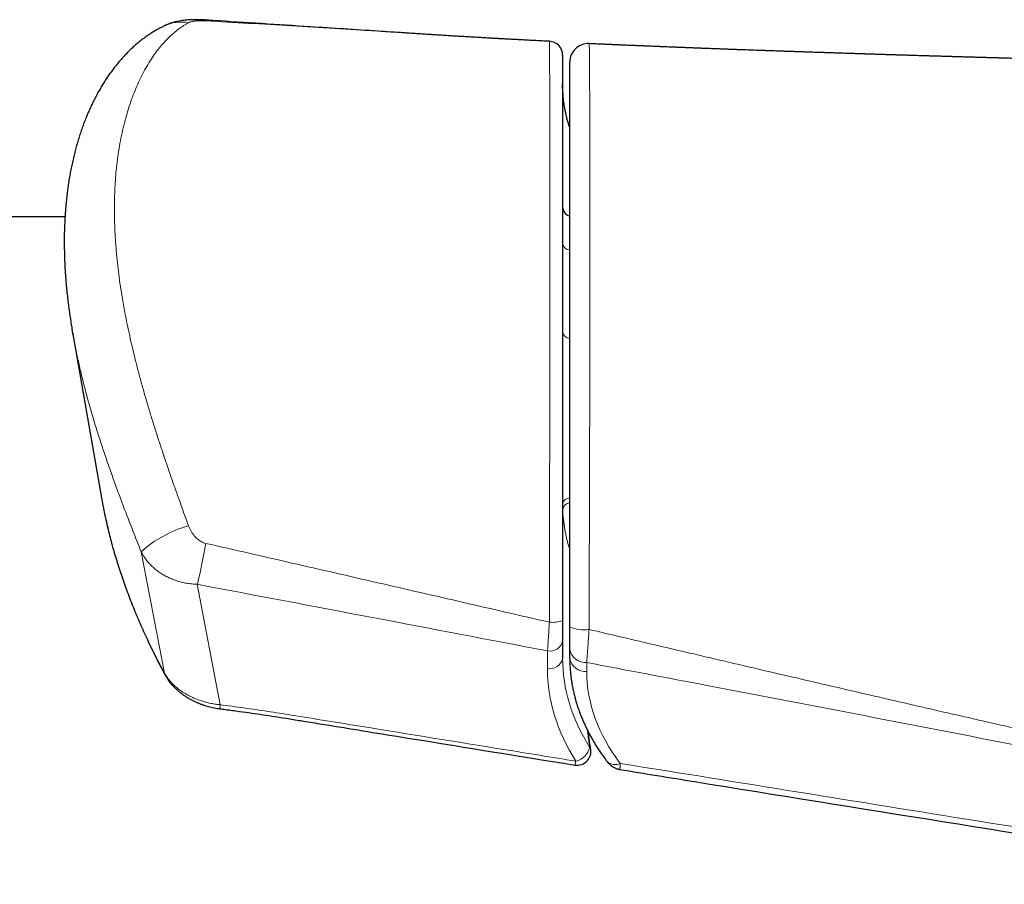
# Model space of a CAD drawing. Header units: millimetres. Extents: x 8 to 732, y 12 to 407.
# Tile 46 of 63: x 468 to 489, y 389 to 407. Entities that reach past the tile are written whole.
import ezdxf

# ---------------------------------------------------------------- set-up
doc = ezdxf.new("R2010")
doc.units = ezdxf.units.MM

msp = doc.modelspace()

# ---------------------------------------------------------------- linework, layer by layer
at = {"color": 7, "linetype": 'Continuous', "lineweight": 30}
for p, q in [((476.65, 407.089), (476.477, 407.1)), ((479.479, 406.927), (479.479, 406.928)), ((480.337, 406.877), (480.337, 406.877)), ((469.031, 403.142), (273.131, 403.142)), ((469.205, 400.593), (469.184, 400.711)), ((469.194, 400.654), (469.819, 397.083)), ((479.764, 393.996), (479.764, 393.619)), ((479.918, 393.624), (479.918, 393.816))]:
    msp.add_line(p, q, dxfattribs=at)
at = {"color": 252, "linetype": 'Continuous', "lineweight": 0}
for p, q in [((471.176, 393.307), (470.674, 395.923)), ((471.885, 395.221), (472.38, 392.625)), ((479.437, 393.408), (479.437, 393.785)), ((480.283, 393.535), (480.283, 393.343))]:
    msp.add_line(p, q, dxfattribs=at)
for centre, radius, start, end in [((471.538, 406.48), 0.862, 79.5126, 115.4566), ((472.031, 407.341), 0.0467, 36.5191, 83.5265), ((479.929, 402.597), 0.168, 190.1797, 266.3499), ((479.929, 400.687), 0.168, 190.1797, 266.3499), ((479.925, 396.92), 0.165, 92.2844, 167.6454), ((479.934, 396.806), 0.171, 95.3992, 169.8685), ((482.996, 396.959), 3.233, 182.1918, 197.7213), ((472.354, 394.067), 2.503, 105.2543, 132.1374), ((459.267, 398.311), 12.991, 346.2401, 350.2143), ((479.541, 395.154), 0.753, 265.1863, 287.1962), ((480.229, 395.116), 0.875, 249.2036, 276.9175), ((479.494, 394.055), 0.276, 258.2341, 347.6098), ((480.258, 393.879), 0.345, 190.4211, 274.2258), ((479.494, 393.678), 0.276, 258.2341, 347.6098), ((480.258, 393.687), 0.345, 190.4211, 274.2258), ((471.292, 393.324), 0.118, 188.1151, 208.2545), ((470.399, 392.869), 1.996, 350.4641, 352.9636), ((479.969, 391.787), 0.386, 281.8918, 348.4584), ((480.292, 391.651), 0.0802, 9.2557, 47.1709), ((479.707, 391.451), 0.344, 338.4232, 353.0427), ((480.894, 391.582), 0.249, 227.299, 297.1238)]:
    msp.add_arc(centre, radius, start, end, dxfattribs=at)
at = {"color": 7, "linetype": 'Continuous', "lineweight": 30}
for centre, radius, start, end in [((479.464, 406.628), 0.3, 0.0035, 87.1489), ((480.318, 406.478), 0.4, 87.3958, 179.9889), ((479.964, 403.358), 0.2, 180, 256.8045), ((480.074, 391.62), 0.3, 270, 8.3072), ((480.074, 391.62), 0.3, 260.8048, 270)]:
    msp.add_arc(centre, radius, start, end, dxfattribs=at)
at = {"color": 252, "linetype": 'Continuous', "lineweight": 0}
for centre, major_axis, ratio, start_param, end_param in [((486.064, 406.424), (6.274, 0.813), 0.701168, 3.050961, 3.272349), ((486.064, 393.207), (6.274, -0.813), 0.701168, 3.232224, 3.665809), ((486.037, 392.996), (6.575, -0.814), 0.701687, 3.228252, 3.661837), ((485.829, 392.997), (5.525, -0.684), 0.701687, 3.228252, 3.745045)]:
    msp.add_ellipse(centre, major_axis=major_axis, ratio=ratio, start_param=start_param, end_param=end_param, dxfattribs=at)
at = {"color": 7, "linetype": 'Continuous', "lineweight": 30}
for points, knots in [([(472.037, 407.388), (472.031, 407.388), (472.01, 407.389), (471.973, 407.391), (471.925, 407.393), (471.876, 407.394), (471.826, 407.393), (471.772, 407.392), (471.716, 407.39), (471.655, 407.385), (471.591, 407.378), (471.529, 407.369), (471.47, 407.358), (471.415, 407.346), (471.364, 407.332), (471.314, 407.317), (471.266, 407.3), (471.219, 407.282), (471.186, 407.267), (471.169, 407.259), (471.167, 407.258)], [0, 0, 0, 0, 0.018042, 0.067589, 0.118629, 0.171202, 0.227261, 0.28661, 0.350396, 0.420199, 0.497627, 0.571796, 0.640612, 0.704881, 0.765807, 0.824393, 0.88139, 0.93734, 0.992616, 1, 1, 1, 1]), ([(475.773, 407.146), (475.29, 407.178), (474.106, 407.255), (472.861, 407.335), (472.098, 407.383), (472.036, 407.387)], [0, 0, 0, 0, 0.3880885, 0.9501861, 1, 1, 1, 1]), ([(471.168, 407.258), (471.148, 407.248), (471.104, 407.227), (471.035, 407.19), (470.962, 407.148), (470.889, 407.103), (470.818, 407.055), (470.746, 407.005), (470.676, 406.951), (470.606, 406.895), (470.537, 406.836), (470.469, 406.774), (470.403, 406.711), (470.338, 406.644), (470.273, 406.575), (470.209, 406.502), (470.146, 406.426), (470.084, 406.347), (470.023, 406.265), (469.963, 406.181), (469.905, 406.094), (469.848, 406.005), (469.794, 405.913), (469.74, 405.82), (469.689, 405.723), (469.638, 405.624), (469.589, 405.522), (469.542, 405.418), (469.497, 405.311), (469.454, 405.202), (469.412, 405.091), (469.372, 404.978), (469.335, 404.862), (469.299, 404.745), (469.265, 404.625), (469.233, 404.504), (469.204, 404.381), (469.176, 404.255), (469.151, 404.128), (469.127, 403.999), (469.106, 403.87), (469.087, 403.738), (469.071, 403.605), (469.056, 403.469), (469.043, 403.332), (469.033, 403.193), (469.025, 403.053), (469.019, 402.912), (469.015, 402.771), (469.014, 402.627), (469.015, 402.482), (469.018, 402.335), (469.023, 402.188), (469.03, 402.039), (469.04, 401.89), (469.051, 401.739), (469.065, 401.588), (469.081, 401.436), (469.099, 401.284), (469.119, 401.13), (469.142, 400.974), (469.163, 400.835), (469.178, 400.748), (469.184, 400.713)], [0, 0, 0, 0, 0.010389, 0.023527, 0.036799, 0.050214, 0.063778, 0.077499, 0.091381, 0.105429, 0.119648, 0.134041, 0.148611, 0.162749, 0.177562, 0.192644, 0.20797, 0.223507, 0.239218, 0.255066, 0.271011, 0.287015, 0.30304, 0.319006, 0.335553, 0.352073, 0.368697, 0.385425, 0.40226, 0.419202, 0.436252, 0.453413, 0.470688, 0.487993, 0.505342, 0.522756, 0.540237, 0.557787, 0.575408, 0.593103, 0.610876, 0.628108, 0.646004, 0.663946, 0.681912, 0.699882, 0.71783, 0.735737, 0.753585, 0.771348, 0.789569, 0.807631, 0.825687, 0.843739, 0.86179, 0.879844, 0.897901, 0.91597, 0.933637, 0.951794, 0.969926, 0.988013, 1, 1, 1, 1]), ([(476.65, 407.089), (476.546, 407.096), (476.257, 407.115), (475.968, 407.134), (475.783, 407.146)], [0, 0, 0, 0, 0.357605, 1, 1, 1, 1]), ([(479.479, 406.928), (479.464, 406.929), (479.4, 406.932), (479.29, 406.937), (479.155, 406.944), (479.03, 406.95), (478.916, 406.956), (478.814, 406.962), (478.724, 406.967), (478.643, 406.971), (478.578, 406.974), (478.525, 406.977), (478.485, 406.979), (478.451, 406.981), (478.422, 406.983), (478.4, 406.984), (478.383, 406.985), (478.371, 406.986), (478.359, 406.986), (478.346, 406.987), (478.327, 406.988), (478.304, 406.989), (478.274, 406.991), (478.24, 406.993), (478.196, 406.995), (478.144, 406.998), (478.085, 407.002), (478.026, 407.005), (477.968, 407.008), (477.888, 407.013), (477.787, 407.019), (477.666, 407.026), (477.55, 407.033), (477.449, 407.039), (477.363, 407.044), (477.291, 407.048), (477.22, 407.053), (477.153, 407.057), (477.091, 407.061), (477.039, 407.064), (476.998, 407.067), (476.963, 407.069), (476.923, 407.072), (476.877, 407.075), (476.823, 407.078), (476.747, 407.083), (476.651, 407.089), (476.555, 407.096), (476.497, 407.099), (476.477, 407.101)], [0, 0, 0, 0, 0.014932, 0.063816, 0.109024, 0.150576, 0.188488, 0.222199, 0.25243, 0.279196, 0.302507, 0.317873, 0.331266, 0.342689, 0.352146, 0.359638, 0.365168, 0.369161, 0.371929, 0.376376, 0.382576, 0.390529, 0.400233, 0.411686, 0.424887, 0.443937, 0.463894, 0.483557, 0.502928, 0.522009, 0.563568, 0.60373, 0.642533, 0.67996, 0.704581, 0.728598, 0.752038, 0.774929, 0.796142, 0.814212, 0.826208, 0.83707, 0.850048, 0.865486, 0.883381, 0.903727, 0.94201, 0.979604, 1, 1, 1, 1]), ([(507.048, 406.154), (507.02, 406.155), (506.96, 406.156), (506.868, 406.158), (506.772, 406.16), (506.678, 406.161), (506.585, 406.163), (506.495, 406.165), (506.406, 406.167), (506.325, 406.169), (506.252, 406.17), (506.187, 406.171), (506.125, 406.173), (506.064, 406.174), (506.006, 406.175), (505.95, 406.176), (505.897, 406.177), (505.855, 406.178), (505.825, 406.179), (505.806, 406.179), (505.789, 406.179), (505.77, 406.18), (505.746, 406.18), (505.714, 406.181), (505.675, 406.182), (505.627, 406.183), (505.57, 406.184), (505.508, 406.185), (505.445, 406.186), (505.343, 406.188), (505.206, 406.191), (505.038, 406.195), (504.897, 406.198), (504.783, 406.2), (504.692, 406.202), (504.607, 406.204), (504.529, 406.205), (504.461, 406.207), (504.408, 406.208), (504.369, 406.208), (504.342, 406.209), (504.318, 406.209), (504.297, 406.21), (504.28, 406.21), (504.262, 406.211), (504.241, 406.211), (504.204, 406.212), (504.152, 406.213), (504.084, 406.214), (504.009, 406.216), (503.927, 406.218), (503.84, 406.219), (503.747, 406.221), (503.65, 406.223), (503.556, 406.225), (503.464, 406.227), (503.377, 406.229), (503.287, 406.231), (503.205, 406.233), (503.134, 406.234), (503.077, 406.235), (503.03, 406.236), (502.991, 406.237), (502.959, 406.238), (502.93, 406.238), (502.899, 406.239), (502.862, 406.24), (502.822, 406.241), (502.777, 406.242), (502.721, 406.243), (502.652, 406.244), (502.569, 406.246), (502.481, 406.248), (502.39, 406.25), (502.209, 406.254), (502.036, 406.257), (501.873, 406.261), (501.811, 406.262), (501.757, 406.263), (501.711, 406.264), (501.674, 406.265), (501.645, 406.266), (501.621, 406.266), (501.596, 406.267), (501.565, 406.267), (501.524, 406.268), (501.475, 406.269), (501.417, 406.271), (501.337, 406.272), (501.239, 406.274), (501.131, 406.277), (501.031, 406.279), (500.94, 406.281), (500.854, 406.283), (500.783, 406.284), (500.726, 406.285), (500.683, 406.286), (500.638, 406.287), (500.594, 406.288), (500.555, 406.289), (500.524, 406.29), (500.501, 406.29), (500.484, 406.291), (500.469, 406.291), (500.451, 406.291), (500.425, 406.292), (500.39, 406.293), (500.347, 406.294), (500.295, 406.295), (500.236, 406.296), (500.174, 406.298), (500.09, 406.299), (499.989, 406.302), (499.874, 406.304), (499.768, 406.306), (499.671, 406.309), (499.583, 406.311), (499.5, 406.312), (499.423, 406.314), (499.352, 406.316), (499.296, 406.317), (499.253, 406.318), (499.218, 406.319), (499.179, 406.32), (499.133, 406.321), (499.079, 406.322), (499.017, 406.323), (498.949, 406.325), (498.878, 406.326), (498.805, 406.328), (498.732, 406.329), (498.657, 406.331), (498.579, 406.333), (498.498, 406.335), (498.417, 406.337), (498.339, 406.338), (498.266, 406.34), (498.203, 406.341), (498.151, 406.343), (498.112, 406.343), (498.083, 406.344), (498.058, 406.345), (498.027, 406.345), (497.989, 406.346), (497.945, 406.347), (497.874, 406.349), (497.779, 406.351), (497.668, 406.354), (497.566, 406.356), (497.474, 406.358), (497.389, 406.36), (497.313, 406.362), (497.252, 406.363), (497.203, 406.364), (497.164, 406.365), (497.125, 406.366), (497.083, 406.367), (497.032, 406.368), (496.97, 406.37), (496.895, 406.371), (496.811, 406.373), (496.719, 406.375), (496.615, 406.378), (496.525, 406.38), (496.45, 406.382), (496.394, 406.383), (496.338, 406.384), (496.284, 406.386), (496.237, 406.387), (496.203, 406.388), (496.18, 406.388), (496.164, 406.388), (496.148, 406.389), (496.13, 406.389), (496.108, 406.39), (496.078, 406.39), (496.041, 406.391), (495.996, 406.392), (495.949, 406.394), (495.902, 406.395), (495.855, 406.396), (495.79, 406.397), (495.707, 406.399), (495.623, 406.401), (495.557, 406.403), (495.508, 406.404), (495.458, 406.405), (495.409, 406.406), (495.359, 406.408), (495.31, 406.409), (495.268, 406.41), (495.235, 406.411), (495.212, 406.411), (495.193, 406.412), (495.176, 406.412), (495.154, 406.412), (495.126, 406.413), (495.089, 406.414), (495.044, 406.415), (494.992, 406.416), (494.888, 406.419), (494.735, 406.423), (494.583, 406.426), (494.483, 406.429), (494.437, 406.43), (494.4, 406.431), (494.368, 406.432), (494.338, 406.432), (494.304, 406.433), (494.26, 406.434), (494.206, 406.436), (494.147, 406.437), (494.088, 406.438), (494.029, 406.44), (493.965, 406.441), (493.894, 406.443), (493.815, 406.445), (493.736, 406.447), (493.657, 406.449), (493.589, 406.451), (493.535, 406.452), (493.495, 406.453), (493.458, 406.454), (493.417, 406.455), (493.371, 406.456), (493.313, 406.458), (493.249, 406.459), (493.178, 406.461), (493.105, 406.463), (493.04, 406.465), (492.983, 406.466), (492.935, 406.467), (492.884, 406.468), (492.832, 406.47), (492.784, 406.471), (492.745, 406.472), (492.716, 406.473), (492.696, 406.473), (492.679, 406.474), (492.664, 406.474), (492.651, 406.474), (492.636, 406.475), (492.615, 406.475), (492.587, 406.476), (492.551, 406.477), (492.511, 406.478), (492.47, 406.479), (492.416, 406.48), (492.351, 406.482), (492.276, 406.484), (492.209, 406.486), (492.149, 406.487), (492.095, 406.489), (492.047, 406.49), (492.005, 406.491), (491.968, 406.492), (491.936, 406.493), (491.905, 406.494), (491.861, 406.495), (491.803, 406.496), (491.728, 406.498), (491.644, 406.5), (491.551, 406.503), (491.451, 406.506), (491.349, 406.508), (491.247, 406.511), (491.147, 406.514), (491.045, 406.516), (490.942, 406.519), (490.848, 406.522), (490.766, 406.524), (490.701, 406.525), (490.646, 406.527), (490.6, 406.528), (490.559, 406.529), (490.513, 406.531), (490.458, 406.532), (490.39, 406.534), (490.312, 406.536), (490.203, 406.539), (490.066, 406.543), (489.903, 406.547), (489.738, 406.552), (489.607, 406.555), (489.512, 406.558), (489.456, 406.56), (489.407, 406.561), (489.365, 406.562), (489.332, 406.563), (489.307, 406.564), (489.29, 406.564), (489.276, 406.565), (489.264, 406.565), (489.248, 406.566), (489.225, 406.566), (489.196, 406.567), (489.16, 406.568), (489.118, 406.569), (489.069, 406.571), (488.995, 406.573), (488.9, 406.575), (488.794, 406.579), (488.699, 406.581), (488.615, 406.584), (488.535, 406.586), (488.469, 406.588), (488.415, 406.589), (488.375, 406.591), (488.333, 406.592), (488.293, 406.593), (488.255, 406.594), (488.225, 406.595), (488.201, 406.596), (488.184, 406.596), (488.167, 406.597), (488.147, 406.597), (488.119, 406.598), (488.081, 406.599), (488.031, 406.601), (487.974, 406.602), (487.913, 406.604), (487.85, 406.606), (487.788, 406.608), (487.719, 406.61), (487.644, 406.612), (487.563, 406.615), (487.484, 406.617), (487.408, 406.619), (487.337, 406.622), (487.274, 406.623), (487.221, 406.625), (487.177, 406.626), (487.143, 406.627), (487.112, 406.628), (487.079, 406.629), (487.04, 406.631), (486.996, 406.632), (486.95, 406.633), (486.902, 406.635), (486.838, 406.637), (486.757, 406.639), (486.657, 406.642), (486.572, 406.645), (486.501, 406.647), (486.446, 406.649), (486.392, 406.651), (486.342, 406.652), (486.3, 406.654), (486.268, 406.655), (486.246, 406.655), (486.231, 406.656), (486.216, 406.656), (486.199, 406.657), (486.176, 406.658), (486.146, 406.659), (486.105, 406.66), (486.054, 406.662), (485.997, 406.663), (485.938, 406.665), (485.88, 406.667), (485.801, 406.67), (485.702, 406.673), (485.59, 406.677), (485.492, 406.68), (485.406, 406.683), (485.328, 406.685), (485.259, 406.688), (485.193, 406.69), (485.124, 406.692), (485.047, 406.695), (484.962, 406.698), (484.87, 406.701), (484.789, 406.703), (484.721, 406.706), (484.669, 406.708), (484.623, 406.709), (484.585, 406.71), (484.557, 406.711), (484.539, 406.712), (484.527, 406.712), (484.516, 406.713), (484.503, 406.713), (484.48, 406.714), (484.443, 406.715), (484.391, 406.717), (484.327, 406.719), (484.252, 406.722), (484.171, 406.725), (484.052, 406.729), (483.902, 406.734), (483.745, 406.74), (483.616, 406.745), (483.515, 406.748), (483.42, 406.752), (483.332, 406.755), (483.253, 406.758), (483.191, 406.76), (483.145, 406.762), (483.113, 406.763), (483.084, 406.764), (483.053, 406.766), (483.015, 406.767), (482.967, 406.769), (482.909, 406.771), (482.833, 406.774), (482.743, 406.777), (482.645, 406.781), (482.551, 406.785), (482.462, 406.788), (482.378, 406.792), (482.295, 406.795), (482.212, 406.798), (482.132, 406.801), (482.056, 406.804), (481.994, 406.807), (481.943, 406.809), (481.904, 406.81), (481.869, 406.812), (481.842, 406.813), (481.82, 406.814), (481.8, 406.815), (481.778, 406.816), (481.745, 406.817), (481.699, 406.819), (481.639, 406.821), (481.569, 406.824), (481.489, 406.828), (481.4, 406.831), (481.303, 406.835), (481.199, 406.84), (481.112, 406.843), (481.046, 406.846), (481.005, 406.848), (480.962, 406.85), (480.918, 406.852), (480.872, 406.854), (480.828, 406.856), (480.791, 406.857), (480.762, 406.859), (480.744, 406.859), (480.731, 406.86), (480.72, 406.86), (480.708, 406.861), (480.685, 406.862), (480.651, 406.864), (480.602, 406.866), (480.545, 406.868), (480.48, 406.871), (480.41, 406.874), (480.361, 406.876), (480.337, 406.878)], [0, 0, 0, 0, 0.003146, 0.006809, 0.010405, 0.013935, 0.0174, 0.020798, 0.02413, 0.027396, 0.029905, 0.032335, 0.034684, 0.036952, 0.039139, 0.041246, 0.043271, 0.045067, 0.04597, 0.04668, 0.047212, 0.047874, 0.048789, 0.049954, 0.051371, 0.05322, 0.055372, 0.057775, 0.060167, 0.062514, 0.069233, 0.075555, 0.08148, 0.085043, 0.088446, 0.091681, 0.094614, 0.09719, 0.099409, 0.10055, 0.101566, 0.10246, 0.103229, 0.103875, 0.104445, 0.105223, 0.106256, 0.108561, 0.111126, 0.113936, 0.116992, 0.120287, 0.123765, 0.127412, 0.131227, 0.134394, 0.137667, 0.141048, 0.144499, 0.146946, 0.149062, 0.150849, 0.152305, 0.153451, 0.15442, 0.155581, 0.156949, 0.158482, 0.160163, 0.161993, 0.164803, 0.167904, 0.171278, 0.174715, 0.178155, 0.191694, 0.19416, 0.196523, 0.198568, 0.200288, 0.201684, 0.202756, 0.203522, 0.204373, 0.205557, 0.207074, 0.208922, 0.211102, 0.213595, 0.217983, 0.222044, 0.22578, 0.22919, 0.232311, 0.235507, 0.237099, 0.238729, 0.240397, 0.242104, 0.243723, 0.244769, 0.245614, 0.246257, 0.246721, 0.24729, 0.248293, 0.249608, 0.251233, 0.25317, 0.255418, 0.257849, 0.260208, 0.264869, 0.269185, 0.273158, 0.276788, 0.280074, 0.28306, 0.286077, 0.288749, 0.29109, 0.292364, 0.293596, 0.295036, 0.296749, 0.298778, 0.30109, 0.303685, 0.306417, 0.309147, 0.311875, 0.3146, 0.317631, 0.32066, 0.323685, 0.326704, 0.329468, 0.331836, 0.333808, 0.335383, 0.336147, 0.337074, 0.338241, 0.339649, 0.341297, 0.343182, 0.347692, 0.351966, 0.355646, 0.35913, 0.362379, 0.365227, 0.367653, 0.369263, 0.370664, 0.372108, 0.37364, 0.37532, 0.377841, 0.380653, 0.383757, 0.387222, 0.391095, 0.395375, 0.397388, 0.399479, 0.401649, 0.403779, 0.405524, 0.406861, 0.407627, 0.408147, 0.408681, 0.409366, 0.410203, 0.411191, 0.412668, 0.41439, 0.416207, 0.41799, 0.419737, 0.421449, 0.425346, 0.429049, 0.430889, 0.432735, 0.434587, 0.436446, 0.43831, 0.44018, 0.44192, 0.443063, 0.443925, 0.44451, 0.445114, 0.445914, 0.446909, 0.448333, 0.450029, 0.451996, 0.454144, 0.461746, 0.469213, 0.471231, 0.47295, 0.474365, 0.475476, 0.47647, 0.477752, 0.479338, 0.48143, 0.483735, 0.485979, 0.488155, 0.490266, 0.493246, 0.496148, 0.499096, 0.502094, 0.505065, 0.506753, 0.508195, 0.509484, 0.510997, 0.512773, 0.514689, 0.517437, 0.520029, 0.522641, 0.525612, 0.527314, 0.529117, 0.531021, 0.533022, 0.534896, 0.536503, 0.537353, 0.538103, 0.538754, 0.539305, 0.539757, 0.540257, 0.540995, 0.542083, 0.543458, 0.545029, 0.546555, 0.548025, 0.551104, 0.553902, 0.556421, 0.558659, 0.560677, 0.562474, 0.564051, 0.565409, 0.566547, 0.56764, 0.568988, 0.571415, 0.574211, 0.577366, 0.580879, 0.584697, 0.588592, 0.592314, 0.596083, 0.599899, 0.603762, 0.607622, 0.610484, 0.612936, 0.614978, 0.616611, 0.618091, 0.619651, 0.621762, 0.624285, 0.627219, 0.630565, 0.636521, 0.642601, 0.648791, 0.65509, 0.657333, 0.659459, 0.661308, 0.66288, 0.664175, 0.664999, 0.665652, 0.666134, 0.666514, 0.667082, 0.667928, 0.669022, 0.670366, 0.67196, 0.673802, 0.675803, 0.680287, 0.684414, 0.687798, 0.690897, 0.693812, 0.696837, 0.69832, 0.699832, 0.701374, 0.702946, 0.704392, 0.70556, 0.706404, 0.707001, 0.707538, 0.708278, 0.709224, 0.710727, 0.712563, 0.714732, 0.717127, 0.719491, 0.721811, 0.724088, 0.727202, 0.730232, 0.733176, 0.736036, 0.738774, 0.741129, 0.743119, 0.744744, 0.746004, 0.746948, 0.748186, 0.749716, 0.751381, 0.753107, 0.754894, 0.756743, 0.760286, 0.764003, 0.767886, 0.769889, 0.771933, 0.774019, 0.775952, 0.777539, 0.778779, 0.77951, 0.780027, 0.780481, 0.781126, 0.781965, 0.782999, 0.784595, 0.786507, 0.788715, 0.790951, 0.793118, 0.795218, 0.799898, 0.804202, 0.807724, 0.81093, 0.81382, 0.816478, 0.818681, 0.821218, 0.824141, 0.827359, 0.830779, 0.8344, 0.836394, 0.838423, 0.840196, 0.841615, 0.84268, 0.843268, 0.843642, 0.844011, 0.844504, 0.845123, 0.846635, 0.848593, 0.850998, 0.853848, 0.856993, 0.860086, 0.867122, 0.873799, 0.877718, 0.881503, 0.885105, 0.888384, 0.891331, 0.893947, 0.895327, 0.896521, 0.897514, 0.898551, 0.899966, 0.901758, 0.903929, 0.906478, 0.910293, 0.913982, 0.917486, 0.920806, 0.923942, 0.926893, 0.930137, 0.933139, 0.93594, 0.938542, 0.940117, 0.941608, 0.942962, 0.943992, 0.944693, 0.945387, 0.946226, 0.947209, 0.949082, 0.951323, 0.953932, 0.95691, 0.960295, 0.963835, 0.967739, 0.972008, 0.973527, 0.975087, 0.976688, 0.97833, 0.980013, 0.981736, 0.983263, 0.984229, 0.98492, 0.985336, 0.985641, 0.986116, 0.986766, 0.988141, 0.989947, 0.992184, 0.994544, 0.997246, 1, 1, 1, 1]), ([(479.764, 406.628), (479.764, 406.628), (479.764, 406.629), (479.764, 406.624), (479.764, 406.612), (479.764, 406.593), (479.764, 406.566), (479.764, 406.53), (479.764, 406.482), (479.764, 406.42), (479.764, 406.349), (479.764, 406.269), (479.764, 406.181), (479.764, 406.084), (479.764, 405.98), (479.764, 405.868), (479.764, 405.75), (479.764, 405.618), (479.764, 405.471), (479.764, 405.308), (479.764, 405.138), (479.764, 404.962), (479.764, 404.764), (479.764, 404.543), (479.764, 404.298), (479.764, 404.046), (479.764, 403.79), (479.764, 403.53), (479.764, 403.267), (479.764, 402.998), (479.764, 402.723), (479.764, 402.42), (479.764, 402.086), (479.764, 401.762), (479.764, 401.474), (479.764, 401.224), (479.764, 400.95), (479.764, 400.65), (479.764, 400.322), (479.764, 399.989), (479.764, 399.649), (479.764, 399.335), (479.764, 399.049), (479.764, 398.79), (479.764, 398.529), (479.764, 398.263), (479.764, 398.008), (479.764, 397.762), (479.764, 397.527), (479.764, 397.29), (479.764, 397.05), (479.764, 396.807), (479.764, 396.559), (479.764, 396.306), (479.764, 396.046), (479.764, 395.785), (479.764, 395.538), (479.764, 395.305), (479.764, 395.088), (479.764, 394.87), (479.764, 394.652), (479.764, 394.507), (479.764, 394.435)], [0, 0, 0, 0, 0.0016907, 0.0129921, 0.0245267, 0.0360682, 0.0476102, 0.0591456, 0.0734928, 0.0878536, 0.1022224, 0.1165897, 0.1309424, 0.145682, 0.1604293, 0.1751809, 0.1899314, 0.2046737, 0.222441, 0.2402153, 0.2579937, 0.2757712, 0.2935412, 0.3160051, 0.3384749, 0.3609458, 0.3834112, 0.4052353, 0.4270651, 0.4488972, 0.470728, 0.4925528, 0.5199868, 0.5474206, 0.5655102, 0.5836008, 0.6016902, 0.6243799, 0.6470803, 0.6697819, 0.6924776, 0.7151634, 0.7316347, 0.7481141, 0.7645943, 0.7810697, 0.7975377, 0.8115535, 0.8255833, 0.8396175, 0.8536484, 0.8676707, 0.8816815, 0.8962333, 0.9107978, 0.9253608, 0.9399105, 0.9519206, 0.9639436, 0.9759701, 0.9879914, 1, 1, 1, 1]), ([(479.918, 394.298), (479.918, 394.373), (479.918, 394.523), (479.918, 394.75), (479.918, 394.976), (479.918, 395.205), (479.918, 395.436), (479.918, 395.668), (479.918, 395.899), (479.918, 396.127), (479.918, 396.352), (479.918, 396.574), (479.918, 396.794), (479.918, 397.012), (479.918, 397.247), (479.918, 397.5), (479.918, 397.769), (479.918, 398.034), (479.918, 398.307), (479.918, 398.589), (479.918, 398.877), (479.918, 399.162), (479.918, 399.443), (479.918, 399.719), (479.918, 400.011), (479.918, 400.318), (479.918, 400.64), (479.918, 400.956), (479.918, 401.267), (479.918, 401.588), (479.918, 401.918), (479.918, 402.256), (479.918, 402.588), (479.918, 402.912), (479.918, 403.23), (479.918, 403.539), (479.918, 403.839), (479.918, 404.114), (479.918, 404.364), (479.918, 404.592), (479.918, 404.813), (479.918, 405.025), (479.918, 405.209), (479.918, 405.368), (479.918, 405.502), (479.918, 405.631), (479.918, 405.753), (479.918, 405.863), (479.918, 405.96), (479.918, 406.046), (479.918, 406.126), (479.918, 406.199), (479.918, 406.265), (479.918, 406.324), (479.918, 406.375), (479.918, 406.417), (479.918, 406.448), (479.918, 406.468), (479.918, 406.477), (479.918, 406.477), (479.918, 406.477)], [0, 0, 0, 0, 0.012561, 0.025133, 0.037706, 0.050268, 0.06318, 0.076102, 0.089025, 0.101937, 0.114639, 0.127351, 0.140068, 0.152783, 0.165489, 0.181704, 0.197926, 0.214151, 0.230368, 0.248823, 0.267288, 0.285761, 0.304237, 0.322709, 0.341169, 0.363695, 0.386229, 0.408766, 0.431302, 0.45383, 0.479797, 0.50577, 0.531744, 0.557712, 0.583807, 0.609902, 0.635755, 0.661608, 0.683137, 0.704676, 0.726216, 0.74775, 0.769275, 0.784754, 0.800241, 0.815729, 0.831212, 0.846689, 0.859862, 0.873049, 0.88624, 0.899428, 0.912607, 0.925776, 0.939543, 0.953321, 0.967099, 0.980864, 0.992223, 1, 1, 1, 1]), ([(479.918, 405.066), (479.911, 405.089), (479.894, 405.141), (479.87, 405.222), (479.847, 405.31), (479.827, 405.399), (479.81, 405.488), (479.795, 405.577), (479.783, 405.667), (479.774, 405.757), (479.768, 405.848), (479.764, 405.933), (479.764, 405.988), (479.764, 406.012)], [0, 0, 0, 0, 0.075115, 0.16924, 0.263443, 0.357712, 0.452035, 0.546401, 0.640794, 0.7352, 0.829601, 0.923982, 1, 1, 1, 1]), ([(469.819, 397.083), (469.819, 397.083), (469.827, 397.031), (469.838, 396.979), (469.848, 396.927)], [0, 0, 0, 0, 0.003482, 1, 1, 1, 1]), ([(469.848, 396.925), (469.849, 396.916), (469.861, 396.853), (469.886, 396.734), (469.922, 396.567), (469.961, 396.401), (470.002, 396.234), (470.047, 396.067), (470.094, 395.899), (470.145, 395.731), (470.198, 395.563), (470.254, 395.394), (470.312, 395.226), (470.374, 395.057), (470.438, 394.888), (470.505, 394.718), (470.576, 394.547), (470.65, 394.375), (470.727, 394.202), (470.807, 394.028), (470.89, 393.853), (470.976, 393.677), (471.062, 393.509), (471.133, 393.372), (471.175, 393.295), (471.189, 393.268)], [0, 0, 0, 0, 0.006615, 0.051442, 0.096358, 0.141372, 0.186494, 0.231735, 0.277103, 0.322609, 0.368263, 0.414075, 0.460055, 0.505971, 0.552088, 0.598612, 0.645534, 0.692846, 0.740536, 0.788595, 0.83701, 0.885768, 0.934852, 0.977995, 1, 1, 1, 1]), ([(479.764, 394.435), (479.764, 394.414), (479.764, 394.373), (479.764, 394.311), (479.764, 394.251), (479.764, 394.193), (479.764, 394.139), (479.764, 394.089), (479.764, 394.04), (479.764, 394.011), (479.764, 393.996)], [0, 0, 0, 0, 0.12621, 0.25242, 0.382554, 0.512688, 0.63282, 0.752952, 0.876477, 1, 1, 1, 1]), ([(479.918, 393.816), (479.918, 393.833), (479.918, 393.866), (479.918, 393.921), (479.918, 393.98), (479.918, 394.041), (479.918, 394.103), (479.918, 394.166), (479.918, 394.231), (479.918, 394.276), (479.918, 394.298)], [0, 0, 0, 0, 0.1256662, 0.2513334, 0.3806362, 0.5099396, 0.6308597, 0.7517798, 0.8758901, 1, 1, 1, 1]), ([(479.918, 393.624), (479.918, 393.607), (479.919, 393.558), (479.921, 393.478), (479.927, 393.384), (479.935, 393.29), (479.947, 393.196), (479.961, 393.102), (479.977, 393.008), (479.997, 392.914), (480.019, 392.821), (480.044, 392.727), (480.072, 392.634), (480.102, 392.541), (480.135, 392.449), (480.171, 392.356), (480.21, 392.265), (480.251, 392.173), (480.295, 392.082), (480.342, 391.992), (480.391, 391.902), (480.442, 391.813), (480.497, 391.725), (480.554, 391.637), (480.613, 391.55), (480.67, 391.471), (480.708, 391.421), (480.725, 391.399)], [0, 0, 0, 0, 0.022822, 0.063396, 0.103986, 0.144607, 0.185263, 0.225959, 0.266699, 0.307487, 0.348326, 0.389219, 0.430167, 0.471173, 0.512239, 0.553363, 0.594548, 0.635792, 0.677095, 0.718456, 0.759874, 0.801346, 0.842871, 0.884446, 0.92607, 0.967739, 1, 1, 1, 1]), ([(471.189, 393.269), (471.19, 393.267), (471.199, 393.249), (471.218, 393.217), (471.247, 393.172), (471.278, 393.128), (471.312, 393.085), (471.349, 393.043), (471.387, 393.002), (471.429, 392.962), (471.472, 392.923), (471.518, 392.885), (471.565, 392.849), (471.615, 392.815), (471.666, 392.783), (471.718, 392.752), (471.772, 392.723), (471.828, 392.695), (471.885, 392.669), (471.944, 392.646), (472.003, 392.624), (472.064, 392.604), (472.126, 392.586), (472.188, 392.571), (472.251, 392.557), (472.311, 392.546), (472.35, 392.541), (472.367, 392.539)], [0, 0, 0, 0, 0.0050245, 0.04484, 0.084895, 0.1251591, 0.1655283, 0.2063237, 0.2475117, 0.2890177, 0.3307636, 0.372671, 0.414663, 0.4566496, 0.4985609, 0.5402204, 0.5824247, 0.6246747, 0.667, 0.7093901, 0.7518348, 0.7943252, 0.8368534, 0.8794124, 0.9219596, 0.9643708, 1, 1, 1, 1]), ([(472.367, 392.538), (472.41, 392.533), (472.552, 392.515), (472.783, 392.484), (473.052, 392.447), (473.305, 392.41), (473.551, 392.373), (473.822, 392.33), (474.147, 392.277), (474.665, 392.192), (475.356, 392.08), (477.189, 391.783), (478.747, 391.531), (480.027, 391.324)], [0, 0, 0, 0, 0.016494, 0.0554621, 0.0902498, 0.1212315, 0.1544763, 0.1863137, 0.2276788, 0.2816145, 0.3896541, 0.4984702, 1, 1, 1, 1]), ([(480.372, 391.664), (480.366, 391.703), (480.35, 391.811), (480.333, 391.935), (480.322, 392.019), (480.32, 392.035)], [0, 0, 0, 0, 0.315397, 0.867444, 1, 1, 1, 1]), ([(480.725, 391.399), (480.726, 391.397), (480.733, 391.387), (480.749, 391.369), (480.772, 391.345), (480.796, 391.323), (480.821, 391.304), (480.847, 391.286), (480.874, 391.27), (480.903, 391.257), (480.932, 391.245), (480.962, 391.236), (480.985, 391.231), (480.998, 391.229), (481.001, 391.229)], [0, 0, 0, 0, 0.0128848, 0.1169065, 0.2162353, 0.3127765, 0.4085338, 0.5036224, 0.5982232, 0.6926305, 0.7870116, 0.8814418, 0.9760307, 1, 1, 1, 1]), ([(481.001, 391.229), (481.537, 391.142), (485.639, 390.481), (490.765, 389.656), (495.354, 388.918), (496.377, 388.754)], [0, 0, 0, 0, 0.10454, 0.800521, 1, 1, 1, 1])]:
    msp.add_open_spline(points, degree=3, knots=knots, dxfattribs=at)
at = {"color": 252, "linetype": 'Continuous', "lineweight": 0}
for points, knots in [([(472.069, 407.369), (472.05, 407.37), (472.012, 407.372), (471.96, 407.372), (471.915, 407.371), (471.874, 407.368), (471.836, 407.364), (471.801, 407.359), (471.769, 407.353), (471.741, 407.346), (471.716, 407.337), (471.702, 407.331), (471.695, 407.327)], [0, 0, 0, 0, 0.105941, 0.214661, 0.30846, 0.402297, 0.499968, 0.59766, 0.696967, 0.796283, 0.89814, 1, 1, 1, 1]), ([(476.477, 407.1), (476.243, 407.115), (475.391, 407.172), (473.922, 407.262), (472.687, 407.333), (472.069, 407.369)], [0, 0, 0, 0, 0.159304, 0.579649, 1, 1, 1, 1]), ([(471.695, 407.327), (471.66, 407.308), (471.589, 407.268), (471.485, 407.196), (471.382, 407.115), (471.282, 407.024), (471.185, 406.925), (471.091, 406.816), (470.999, 406.699), (470.907, 406.569), (470.815, 406.423), (470.724, 406.263), (470.639, 406.093), (470.559, 405.914), (470.485, 405.727), (470.416, 405.531), (470.354, 405.328), (470.297, 405.117), (470.248, 404.898), (470.205, 404.672), (470.169, 404.439), (470.141, 404.21), (470.12, 403.984), (470.106, 403.763), (470.098, 403.538), (470.095, 403.308), (470.098, 403.074), (470.106, 402.836), (470.121, 402.593), (470.141, 402.347), (470.167, 402.096), (470.198, 401.841), (470.235, 401.583), (470.277, 401.328), (470.323, 401.076), (470.372, 400.828), (470.425, 400.577), (470.483, 400.324), (470.546, 400.067), (470.612, 399.808), (470.683, 399.546), (470.758, 399.281), (470.837, 399.013), (470.92, 398.743), (471.006, 398.47), (471.096, 398.194), (471.189, 397.915), (471.285, 397.633), (471.384, 397.348), (471.486, 397.061), (471.589, 396.773), (471.66, 396.579), (471.695, 396.482)], [0, 0, 0, 0, 0.019166, 0.038331, 0.057604, 0.076885, 0.096167, 0.11544, 0.134819, 0.154198, 0.176178, 0.198164, 0.220145, 0.242267, 0.264394, 0.286516, 0.308797, 0.331083, 0.353365, 0.37578, 0.3982, 0.420615, 0.440456, 0.460301, 0.480142, 0.500073, 0.520006, 0.539937, 0.559972, 0.58001, 0.600045, 0.620172, 0.640302, 0.660429, 0.679052, 0.697675, 0.71637, 0.735071, 0.753771, 0.772466, 0.791276, 0.810091, 0.828907, 0.847716, 0.866618, 0.885519, 0.904529, 0.923539, 0.94265, 0.96177, 0.98089, 1, 1, 1, 1]), ([(479.478, 394.404), (479.478, 394.465), (479.478, 394.588), (479.478, 394.773), (479.478, 394.959), (479.479, 395.146), (479.479, 395.333), (479.479, 395.52), (479.48, 395.707), (479.48, 395.894), (479.481, 396.081), (479.481, 396.267), (479.482, 396.453), (479.482, 396.669), (479.483, 396.916), (479.483, 397.177), (479.484, 397.42), (479.484, 397.646), (479.485, 397.871), (479.485, 398.078), (479.485, 398.269), (479.485, 398.443), (479.486, 398.616), (479.486, 398.846), (479.486, 399.129), (479.487, 399.413), (479.487, 399.646), (479.487, 399.889), (479.487, 400.189), (479.487, 400.491), (479.488, 400.74), (479.488, 400.938), (479.488, 401.134), (479.488, 401.335), (479.488, 401.542), (479.488, 401.753), (479.488, 401.963), (479.488, 402.175), (479.488, 402.391), (479.488, 402.61), (479.488, 402.826), (479.488, 403.054), (479.488, 403.291), (479.488, 403.537), (479.488, 403.779), (479.488, 404.026), (479.488, 404.278), (479.488, 404.533), (479.487, 404.781), (479.487, 405.021), (479.487, 405.254), (479.487, 405.439), (479.486, 405.583), (479.486, 405.688), (479.486, 405.791), (479.486, 405.898), (479.485, 406.008), (479.485, 406.115), (479.485, 406.21), (479.484, 406.296), (479.484, 406.378), (479.484, 406.456), (479.483, 406.528), (479.483, 406.596), (479.483, 406.659), (479.482, 406.72), (479.482, 406.777), (479.481, 406.82), (479.481, 406.851), (479.48, 406.872), (479.48, 406.89), (479.48, 406.904), (479.479, 406.915), (479.479, 406.923), (479.479, 406.927), (479.479, 406.927), (479.479, 406.927)], [0, 0, 0, 0, 0.009948, 0.019899, 0.029847, 0.039881, 0.049917, 0.059951, 0.070067, 0.080185, 0.0903, 0.100493, 0.110689, 0.120883, 0.136409, 0.151956, 0.164962, 0.177967, 0.191008, 0.20405, 0.214502, 0.224955, 0.235421, 0.245887, 0.266852, 0.287835, 0.299567, 0.311302, 0.334674, 0.358062, 0.371505, 0.384948, 0.3984, 0.411853, 0.426886, 0.441919, 0.456964, 0.472009, 0.488356, 0.504704, 0.521064, 0.537424, 0.556977, 0.576529, 0.596105, 0.61568, 0.637783, 0.659895, 0.682023, 0.704162, 0.726322, 0.748497, 0.759597, 0.770697, 0.781807, 0.792917, 0.806555, 0.8202, 0.831601, 0.843002, 0.854423, 0.865845, 0.877321, 0.888796, 0.900303, 0.91181, 0.925686, 0.939583, 0.947386, 0.955189, 0.963008, 0.970826, 0.978695, 0.986564, 0.99445, 1, 1, 1, 1]), ([(480.337, 406.877), (480.337, 406.877), (480.337, 406.878), (480.337, 406.874), (480.338, 406.863), (480.339, 406.841), (480.34, 406.808), (480.341, 406.765), (480.342, 406.713), (480.343, 406.652), (480.343, 406.585), (480.344, 406.51), (480.345, 406.429), (480.345, 406.341), (480.346, 406.247), (480.346, 406.147), (480.347, 406.041), (480.347, 405.93), (480.348, 405.815), (480.348, 405.695), (480.348, 405.563), (480.349, 405.421), (480.349, 405.266), (480.349, 405.106), (480.35, 404.942), (480.35, 404.774), (480.35, 404.601), (480.35, 404.425), (480.35, 404.245), (480.351, 404.062), (480.351, 403.875), (480.351, 403.685), (480.351, 403.492), (480.351, 403.295), (480.351, 403.096), (480.351, 402.893), (480.351, 402.688), (480.351, 402.479), (480.351, 402.268), (480.351, 402.054), (480.351, 401.847), (480.351, 401.645), (480.351, 401.45), (480.351, 401.253), (480.35, 401.054), (480.35, 400.853), (480.35, 400.649), (480.35, 400.443), (480.35, 400.235), (480.35, 400.025), (480.349, 399.812), (480.349, 399.596), (480.349, 399.378), (480.349, 399.157), (480.348, 398.934), (480.348, 398.708), (480.347, 398.474), (480.347, 398.232), (480.346, 397.982), (480.346, 397.729), (480.345, 397.487), (480.345, 397.258), (480.344, 397.043), (480.343, 396.825), (480.343, 396.613), (480.342, 396.407), (480.341, 396.212), (480.34, 396.02), (480.34, 395.833), (480.339, 395.647), (480.338, 395.462), (480.337, 395.276), (480.337, 395.092), (480.336, 394.908), (480.336, 394.707), (480.335, 394.487), (480.335, 394.327), (480.334, 394.247)], [0, 0, 0, 0, 0.001401, 0.011894, 0.022388, 0.035851, 0.049314, 0.062863, 0.076412, 0.089443, 0.102488, 0.115541, 0.128594, 0.141689, 0.154784, 0.167914, 0.181043, 0.194201, 0.20736, 0.220577, 0.233799, 0.249196, 0.264592, 0.280012, 0.295433, 0.310894, 0.326355, 0.341833, 0.35731, 0.372835, 0.388361, 0.403899, 0.419437, 0.435019, 0.450601, 0.466195, 0.481788, 0.497411, 0.513034, 0.528667, 0.544301, 0.558049, 0.571797, 0.585553, 0.59931, 0.61308, 0.62685, 0.640631, 0.654412, 0.668211, 0.68201, 0.695823, 0.709636, 0.723471, 0.737306, 0.751163, 0.765019, 0.779791, 0.794562, 0.809377, 0.824192, 0.836361, 0.848529, 0.860734, 0.872939, 0.883839, 0.894748, 0.904929, 0.915119, 0.925044, 0.934969, 0.94493, 0.954892, 0.964585, 0.974287, 0.987132, 1, 1, 1, 1]), ([(470.674, 395.923), (470.648, 395.99), (470.594, 396.125), (470.515, 396.325), (470.437, 396.525), (470.36, 396.724), (470.284, 396.922), (470.21, 397.12), (470.137, 397.316), (470.051, 397.552), (469.955, 397.826), (469.849, 398.138), (469.748, 398.447), (469.653, 398.754), (469.564, 399.058), (469.481, 399.36), (469.404, 399.659), (469.334, 399.956), (469.27, 400.249), (469.228, 400.461), (469.208, 400.575), (469.205, 400.593)], [0, 0, 0, 0, 0.04043, 0.080859, 0.121379, 0.161898, 0.202503, 0.243108, 0.283793, 0.324478, 0.390264, 0.456051, 0.522112, 0.588174, 0.654485, 0.720796, 0.787341, 0.853885, 0.920626, 0.987422, 1, 1, 1, 1]), ([(469.848, 396.927), (469.855, 396.889), (469.879, 396.763), (469.926, 396.548), (469.99, 396.283), (470.061, 396.018), (470.138, 395.754), (470.222, 395.491), (470.312, 395.23), (470.409, 394.969), (470.524, 394.677), (470.661, 394.356), (470.822, 394.005), (470.993, 393.655), (471.115, 393.423), (471.176, 393.307)], [0, 0, 0, 0, 0.030966, 0.103475, 0.175984, 0.248599, 0.321214, 0.393102, 0.464991, 0.536975, 0.608959, 0.706619, 0.80428, 0.902139, 1, 1, 1, 1]), ([(471.695, 396.482), (471.703, 396.462), (471.719, 396.422), (471.749, 396.366), (471.782, 396.313), (471.818, 396.267), (471.855, 396.227), (471.893, 396.193), (471.933, 396.162), (471.976, 396.137), (472.021, 396.116), (472.053, 396.107), (472.069, 396.103)], [0, 0, 0, 0, 0.121173, 0.233369, 0.345769, 0.457909, 0.549549, 0.641347, 0.732901, 0.821911, 0.911184, 1, 1, 1, 1]), ([(472.069, 396.103), (472.687, 395.962), (473.922, 395.681), (475.775, 395.256), (477.627, 394.83), (478.861, 394.546), (479.478, 394.404)], [0, 0, 0, 0, 0.249992, 0.499987, 0.749992, 1, 1, 1, 1]), ([(471.885, 395.221), (471.847, 395.223), (471.77, 395.227), (471.655, 395.243), (471.542, 395.267), (471.434, 395.298), (471.333, 395.336), (471.238, 395.378), (471.148, 395.427), (471.058, 395.484), (470.972, 395.55), (470.889, 395.625), (470.815, 395.706), (470.755, 395.785), (470.709, 395.857), (470.686, 395.901), (470.674, 395.923)], [0, 0, 0, 0, 0.072679, 0.145869, 0.22065, 0.295975, 0.364031, 0.432486, 0.502177, 0.572289, 0.64988, 0.728043, 0.808005, 0.888587, 0.94419, 1, 1, 1, 1]), ([(479.437, 393.785), (478.179, 394.026), (475.662, 394.507), (473.144, 394.983), (471.885, 395.221)], [0, 0, 0, 0, 0.499999, 1, 1, 1, 1]), ([(479.437, 393.785), (479.439, 393.805), (479.442, 393.845), (479.447, 393.912), (479.452, 393.984), (479.456, 394.057), (479.461, 394.129), (479.466, 394.201), (479.47, 394.275), (479.474, 394.343), (479.477, 394.386), (479.478, 394.404)], [0, 0, 0, 0, 0.120138, 0.240276, 0.363873, 0.48747, 0.59536, 0.70325, 0.813607, 0.923963, 1, 1, 1, 1]), ([(480.334, 394.247), (480.332, 394.215), (480.328, 394.151), (480.322, 394.055), (480.315, 393.961), (480.309, 393.868), (480.302, 393.779), (480.296, 393.693), (480.289, 393.61), (480.285, 393.56), (480.283, 393.535)], [0, 0, 0, 0, 0.120443, 0.241665, 0.365335, 0.489848, 0.615099, 0.741228, 0.870133, 1, 1, 1, 1]), ([(504.595, 388.797), (503.395, 389.055), (500.993, 389.571), (497.993, 390.225), (495.594, 390.753), (493.795, 391.153), (491.997, 391.555), (490.199, 391.962), (488.401, 392.372), (486.603, 392.785), (484.806, 393.201), (483.162, 393.585), (481.672, 393.934), (480.78, 394.143), (480.334, 394.247)], [0, 0, 0, 0, 0.148216, 0.296432, 0.370564, 0.444696, 0.518829, 0.592962, 0.667131, 0.741301, 0.815472, 0.889644, 0.944822, 1, 1, 1, 1]), ([(480.283, 393.535), (481.148, 393.37), (483.22, 392.977), (486.5, 392.347), (490.121, 391.644), (493.74, 390.935), (497.358, 390.22), (500.974, 389.5), (503.384, 389.018), (504.589, 388.776)], [0, 0, 0, 0, 0.1065363, 0.2554466, 0.4043581, 0.5532683, 0.7021792, 0.8510894, 1, 1, 1, 1]), ([(471.176, 393.307), (471.191, 393.281), (471.223, 393.228), (471.281, 393.151), (471.347, 393.078), (471.421, 393.009), (471.502, 392.944), (471.59, 392.884), (471.685, 392.83), (471.785, 392.78), (471.891, 392.736), (472.003, 392.698), (472.117, 392.667), (472.219, 392.646), (472.307, 392.632), (472.356, 392.627), (472.38, 392.625)], [0, 0, 0, 0, 0.07518, 0.150631, 0.226086, 0.301271, 0.376076, 0.451139, 0.526206, 0.601018, 0.677406, 0.754061, 0.830717, 0.907107, 0.953554, 1, 1, 1, 1]), ([(472.38, 392.625), (472.55, 392.602), (472.892, 392.557), (473.402, 392.483), (474.252, 392.349), (475.949, 392.071), (477.994, 391.742), (479.53, 391.493), (480.048, 391.409)], [0, 0, 0, 0, 0.066437, 0.132876, 0.19931, 0.398754, 0.797268, 1, 1, 1, 1]), ([(480.347, 391.709), (480.331, 391.82), (480.314, 391.944), (480.299, 392.066), (480.297, 392.079)], [0, 0, 0, 0, 0.897966, 1, 1, 1, 1]), ([(481.007, 391.36), (481.007, 391.348), (481.005, 391.325), (481.003, 391.296), (481.002, 391.275), (481.001, 391.257), (481, 391.242), (481, 391.232), (481.001, 391.228), (481.001, 391.229), (481.001, 391.229)], [0, 0, 0, 0, 0.144079, 0.288616, 0.432694, 0.525418, 0.672838, 0.820753, 0.96817, 1, 1, 1, 1]), ([(481.007, 391.36), (483.574, 390.947), (487.424, 390.326), (491.916, 389.604), (494.483, 389.191), (495.767, 388.984), (496.409, 388.881)], [0, 0, 0, 0, 0.5, 0.75, 0.875, 1, 1, 1, 1])]:
    msp.add_open_spline(points, degree=3, knots=knots, dxfattribs=at)

doc.saveas('drawing.dxf')
